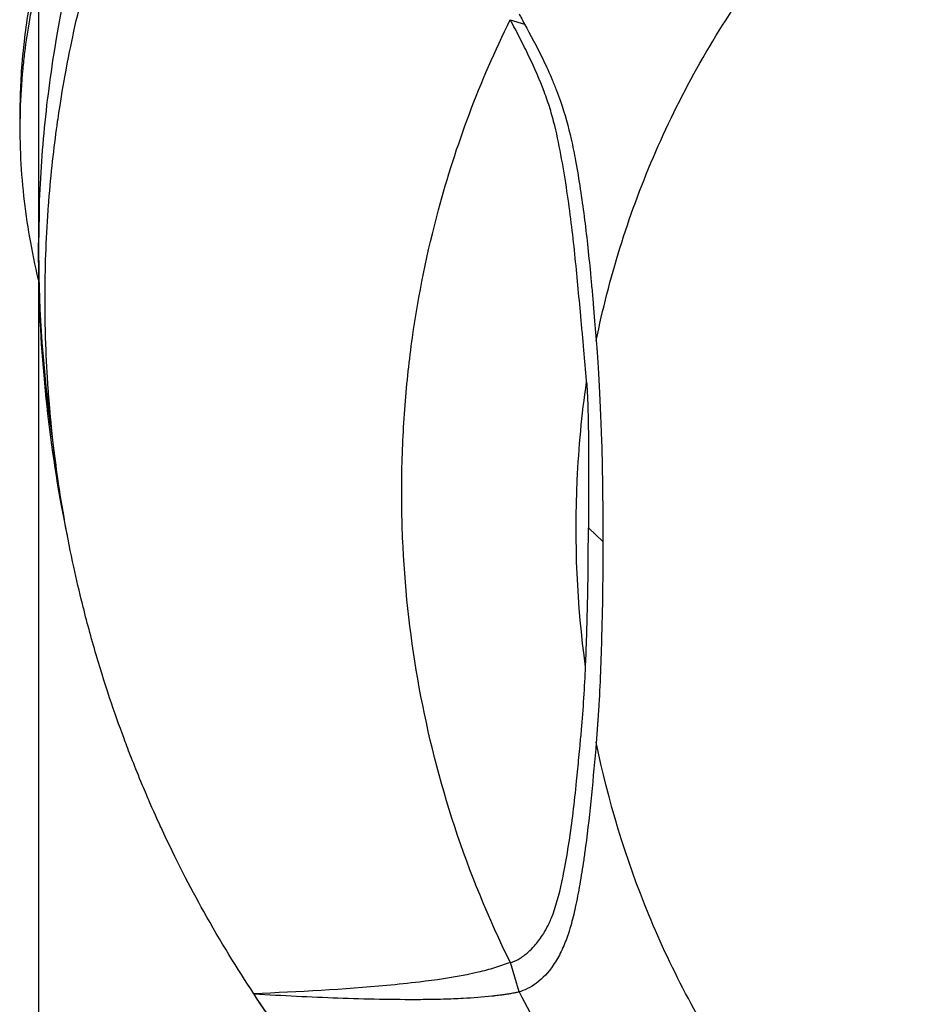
# Model space of a CAD drawing. Header units: millimetres. Extents: x 0 to 4378, y 0 to 2376.
# Tile 235 of 256: x 2155 to 2197, y 1161 to 1207. Entities that reach past the tile are written whole.
import ezdxf

# ---------------------------------------------------------------- set-up
doc = ezdxf.new("R2010")
doc.units = ezdxf.units.MM
doc.header["$LTSCALE"] = 0.2

# ---------------------------------------------------------------- blocks, each defined once
blk = doc.blocks.new('A$C8e57dc05')
for p, q in [((-59, 614.2), (-59, 594.2)), ((-36.925, 605.023), (-36.251, 604.815)), ((-37.737, 603.294), (-37.737, 603.294)), ((-59.86, 599.939), (-59.86, 600.646)), ((-38.793, 600.73), (-38.793, 600.73)), ((-40.341, 595.893), (-40.341, 595.893)), ((-59, 594.2), (-59, 531)), ((-58.989, 592.778), (-58.989, 592.779)), ((-33.265, 581.235), (-32.586, 580.608)), ((-41.464, 575.493), (-41.464, 575.492)), ((-41.459, 575.46), (-41.459, 575.46)), ((-36.509, 559.519), (-36.916, 560.894)), ((-48.916, 559.417), (-48.924, 559.439))]:
    blk.add_line(p, q)
for radius, start, end in [(59, 178.09595, 180), (59, 180.17099, 188.15054), (41.725, 185.7409, 185.742), (42.5, 189.9856, 189.9857), (59, 188.71793, 188.71853)]:
    blk.add_arc((0, 594.2), radius, start, end)
blk.add_ellipse((28.277, 589.503), major_axis=(67.387, 24), ratio=0.819109, start_param=3.252927, end_param=3.398786)
for points, knots in [([(-58.489, 586.477), (-58.827, 589.044), (-58.998, 591.621), (-58.999, 594.198), (-59, 595.598), (-58.951, 596.998), (-58.852, 598.397), (-58.753, 599.795), (-58.604, 601.191), (-58.404, 602.584), (-58.005, 605.37), (-57.403, 608.141), (-56.595, 610.882), (-55.786, 613.623), (-54.776, 616.335), (-53.546, 618.997), (-52.931, 620.327), (-52.261, 621.645), (-51.534, 622.948), (-50.807, 624.25), (-50.023, 625.536), (-49.181, 626.803)], [-0.615061, -0.615061, -0.615061, -0.615061, -0.5, -0.5, -0.5, -0.4375, -0.4375, -0.4375, -0.375, -0.375, -0.375, -0.25, -0.25, -0.25, -0.125, -0.125, -0.125, -0.0625, -0.0625, -0.0625, 0, 0, 0, 0]), ([(-48.924, 559.439), (-49.7, 560.61), (-50.489, 561.89), (-51.266, 563.283), (-51.892, 564.406), (-52.574, 565.714), (-53.269, 567.217), (-53.351, 567.395), (-53.529, 567.778), (-53.786, 568.37), (-53.893, 568.615), (-54.014, 568.895), (-54.146, 569.212), (-54.49, 570.036), (-54.749, 570.708), (-54.942, 571.224), (-55.339, 572.283), (-55.814, 573.637), (-56.302, 575.294), (-56.537, 576.091), (-56.752, 576.887), (-56.95, 577.679), (-57.094, 578.258), (-57.229, 578.836), (-57.354, 579.412), (-57.654, 580.791), (-57.902, 582.176), (-58.101, 583.565), (-58.173, 584.066), (-58.251, 584.662), (-58.329, 585.351), (-58.421, 586.168), (-58.474, 586.784), (-58.507, 587.197), (-58.528, 587.458), (-58.541, 587.639), (-58.549, 587.738), (-58.599, 588.435), (-58.636, 589.132), (-58.661, 589.83), (-58.695, 590.766), (-58.699, 591.464), (-58.699, 591.922), (-58.699, 591.944), (-58.699, 591.966), (-58.699, 591.988), (-58.698, 593.359), (-58.65, 594.721), (-58.553, 596.104), (-58.537, 596.331), (-58.519, 596.555), (-58.501, 596.776), (-58.395, 598.065), (-58.256, 599.238), (-58.108, 600.273), (-58.068, 600.547), (-58, 601.014), (-57.89, 601.67), (-57.855, 601.877), (-57.816, 602.103), (-57.772, 602.348), (-57.616, 603.212), (-57.473, 603.901), (-57.36, 604.416), (-57.029, 605.94), (-56.667, 607.308), (-56.308, 608.527), (-56.09, 609.264), (-55.843, 610.052), (-55.558, 610.892), (-55.372, 611.44), (-55.17, 612.008), (-54.949, 612.598), (-54.696, 613.274), (-54.431, 613.946), (-54.153, 614.614), (-53.874, 615.283), (-53.582, 615.949), (-53.276, 616.613), (-53.091, 617.014), (-52.909, 617.399), (-52.729, 617.765), (-52.205, 618.841), (-51.712, 619.768), (-51.275, 620.551), (-50.584, 621.791), (-49.809, 623.074), (-48.936, 624.394)], [-1, -1, -1, -1, -0.9375, -0.9375, -0.9375, -0.875, -0.875, -0.875, -0.8528979, -0.8528979, -0.8528979, -0.84375, -0.84375, -0.84375, -0.8125, -0.8125, -0.8125, -0.75, -0.75, -0.75, -0.7138981, -0.7138981, -0.7138981, -0.6875, -0.6875, -0.6875, -0.625, -0.625, -0.625, -0.5982143, -0.5982143, -0.5982143, -0.5763525, -0.5763525, -0.5763525, -0.5625, -0.5625, -0.5625, -0.53125, -0.53125, -0.53125, -0.5, -0.5, -0.5, -0.4990096, -0.4990096, -0.4990096, -0.4375, -0.4375, -0.4375, -0.4283694, -0.4283694, -0.4283694, -0.375, -0.375, -0.375, -0.3512462, -0.3512462, -0.3512462, -0.34375, -0.34375, -0.34375, -0.3125, -0.3125, -0.3125, -0.25, -0.25, -0.25, -0.2121786, -0.2121786, -0.2121786, -0.1875, -0.1875, -0.1875, -0.15625, -0.15625, -0.15625, -0.125, -0.125, -0.125, -0.1091039, -0.1091039, -0.1091039, -0.0625, -0.0625, -0.0625, 0, 0, 0, 0]), ([(-59.86, 600.646), (-59.86, 601.019), (-59.853, 601.393), (-59.821, 602.219), (-59.793, 602.673), (-59.746, 603.228), (-59.737, 603.331), (-59.709, 603.622), (-59.689, 603.811), (-59.614, 604.456), (-59.549, 604.916), (-59.434, 605.62), (-59.389, 605.869), (-59.326, 606.201), (-59.309, 606.287), (-59.283, 606.419), (-59.274, 606.463), (-59.245, 606.605), (-59.224, 606.706), (-59.17, 606.957), (-59.136, 607.114), (-59.068, 607.425), (-59.034, 607.575), (-59, 607.724)], [-4.8416066, -4.8416066, -4.8416066, -4.8416066, -4.7988656, -4.7988656, -4.7469126, -4.7469126, -4.7350389, -4.7350389, -4.7132784, -4.7132784, -4.660559, -4.660559, -4.6314054, -4.6314054, -4.6209621, -4.6209621, -4.6158095, -4.6158095, -4.6038241, -4.6038241, -4.5857751, -4.5857751, -4.569121, -4.569121, -4.569121, -4.569121]), ([(-59.006, 592.852), (-59.309, 594.181), (-59.551, 595.51), (-59.833, 598.094), (-59.886, 599.421), (-59.831, 601.406), (-59.79, 602.063), (-59.703, 602.977), (-59.675, 603.235), (-59.581, 604), (-59.505, 604.505), (-59.387, 605.17), (-59.358, 605.326), (-59.307, 605.594), (-59.285, 605.702), (-59.241, 605.915), (-59.219, 606.019), (-59.175, 606.228), (-59.152, 606.336), (-59.087, 606.633), (-59.044, 606.825), (-59, 607.017)], [0.3143687, 0.3143687, 0.3143687, 0.3143687, 0.3447473, 0.3447473, 0.3768428, 0.3768428, 0.3928613, 0.3928613, 0.3992061, 0.3992061, 0.4115742, 0.4115742, 0.4153435, 0.4153435, 0.4181398, 0.4181398, 0.4207138, 0.4207138, 0.4231441, 0.4231441, 0.4275872, 0.4275872, 0.4275872, 0.4275872]), ([(-32.897, 590.007), (-32.304, 592.909), (-31.423, 595.782), (-30.223, 598.588), (-29.024, 601.394), (-27.507, 604.133), (-25.65, 606.755)], [0, 0, 0, 0, 0.5000001, 0.5000001, 0.5000001, 1, 1, 1, 1]), ([(-36.509, 605.302), (-36.481, 605.248), (-36.452, 605.193), (-36.424, 605.139), (-36.367, 605.031), (-36.309, 604.923), (-36.251, 604.815)], [-1, -1, -1, -1, -0.667725, -0.667725, -0.667725, 0, 0, 0, 0]), ([(-36.916, 560.894), (-37.945, 562.977), (-38.81, 565.101), (-39.518, 567.25), (-40.226, 569.399), (-40.777, 571.574), (-41.178, 573.763), (-41.579, 575.952), (-41.831, 578.153), (-41.94, 580.36), (-41.994, 581.464), (-42.014, 582.56), (-41.997, 583.669), (-41.981, 584.777), (-41.929, 585.896), (-41.845, 586.977), (-41.762, 588.057), (-41.647, 589.099), (-41.499, 590.145), (-41.217, 592.138), (-40.812, 594.146), (-40.28, 596.124), (-39.874, 597.632), (-39.393, 599.132), (-38.835, 600.617), (-38.277, 602.102), (-37.641, 603.572), (-36.925, 605.023)], [0, 0, 0, 0, 0.1448174, 0.1448174, 0.1448174, 0.2896349, 0.2896349, 0.2896349, 0.4344523, 0.4344523, 0.4344523, 0.506861, 0.506861, 0.506861, 0.5792697, 0.5792697, 0.5792697, 0.6516784, 0.6516784, 0.6516784, 0.7896349, 0.7896349, 0.7896349, 0.8948175, 0.8948175, 0.8948175, 1, 1, 1, 1]), ([(-33.349, 588.061), (-33.356, 588.147), (-33.362, 588.233), (-33.369, 588.319), (-33.405, 588.791), (-33.444, 589.263), (-33.488, 589.737), (-33.509, 589.974), (-33.531, 590.211), (-33.555, 590.449), (-33.579, 590.686), (-33.6, 590.925), (-33.622, 591.163), (-33.666, 591.64), (-33.709, 592.119), (-33.755, 592.6), (-33.845, 593.562), (-33.942, 594.533), (-34.064, 595.517), (-34.125, 596.009), (-34.192, 596.505), (-34.267, 597.005), (-34.343, 597.505), (-34.425, 598.009), (-34.517, 598.519), (-34.609, 599.029), (-34.711, 599.544), (-34.84, 600.067), (-34.905, 600.329), (-34.977, 600.592), (-35.059, 600.858), (-35.141, 601.123), (-35.233, 601.391), (-35.335, 601.66), (-35.538, 602.2), (-35.778, 602.748), (-36.046, 603.308), (-36.18, 603.587), (-36.321, 603.87), (-36.468, 604.156), (-36.541, 604.299), (-36.616, 604.443), (-36.692, 604.588), (-36.768, 604.732), (-36.845, 604.878), (-36.925, 605.023)], [-1, -1, -1, -1, -0.983668, -0.983668, -0.983668, -0.894243, -0.894243, -0.894243, -0.849531, -0.849531, -0.849531, -0.804819, -0.804819, -0.804819, -0.715395, -0.715395, -0.715395, -0.536546, -0.536546, -0.536546, -0.447122, -0.447122, -0.447122, -0.357697, -0.357697, -0.357697, -0.268273, -0.268273, -0.268273, -0.223561, -0.223561, -0.223561, -0.178849, -0.178849, -0.178849, -0.089424, -0.089424, -0.089424, -0.044712, -0.044712, -0.044712, -0.022356, -0.022356, -0.022356, 0, 0, 0, 0]), ([(-36.251, 604.815), (-35.992, 604.334), (-35.68, 603.771), (-35.294, 602.967), (-35.228, 602.826), (-35.094, 602.528), (-35.026, 602.371), (-34.89, 602.046), (-34.822, 601.877), (-34.694, 601.54), (-34.633, 601.372), (-34.365, 600.601), (-34.203, 600.019), (-33.991, 599.091), (-33.924, 598.755), (-33.785, 597.992), (-33.711, 597.535), (-33.579, 596.665), (-33.52, 596.244), (-33.407, 595.375), (-33.355, 594.941), (-33.258, 594.06), (-33.212, 593.61), (-33.146, 592.927), (-33.124, 592.689), (-33.081, 592.207), (-33.06, 591.961), (-32.993, 591.176), (-32.95, 590.652), (-32.908, 590.134), (-32.902, 590.062), (-32.897, 590.007)], [0, 0, 0, 0, 0.166642, 0.166642, 0.202724, 0.202724, 0.243109, 0.243109, 0.287119, 0.287119, 0.331501, 0.331501, 0.492861, 0.492861, 0.584529, 0.584529, 0.704765, 0.704765, 0.820318, 0.820318, 0.936351, 0.936351, 1.057692, 1.057692, 1.122476, 1.122476, 1.189603, 1.189603, 1.342252, 1.342252, 1.371829, 1.371829, 1.371829, 1.371829]), ([(-57.62, 580.708), (-57.752, 581.341), (-57.874, 581.974), (-57.986, 582.608), (-58.663, 586.435), (-59, 590.308), (-59, 594.2)], [0.9284857, 0.9284857, 0.9284857, 0.9284857, 0.93864943, 0.93864943, 0.93864943, 1, 1, 1, 1]), ([(-32.897, 590.007), (-32.828, 589.142), (-32.718, 587.546), (-32.602, 583.743), (-32.585, 582.175), (-32.586, 580.608)], [-1.613582, -1.613582, -1.613582, -1.613582, -0.664785, -0.664785, 0, 0, 0, 0]), ([(-33.397, 574.741), (-33.799, 577.645), (-33.921, 580.568), (-33.786, 583.476), (-33.715, 585.005), (-33.571, 586.535), (-33.349, 588.06)], [0, 0, 0, 0, 0.6554797, 0.6554797, 0.6554797, 0.9999911, 0.9999911, 0.9999911, 0.9999911]), ([(-33.349, 588.061), (-33.339, 587.919), (-33.33, 587.777), (-33.316, 587.515), (-33.308, 587.366), (-33.29, 586.92), (-33.282, 586.61), (-33.263, 585.787), (-33.258, 585.218), (-33.252, 583.456), (-33.263, 582.32), (-33.265, 581.235)], [-0.8953646, -0.8953646, -0.8953646, -0.8953646, -0.8317746, -0.8317746, -0.7780659, -0.7780659, -0.6796619, -0.6796619, -0.4602492, -0.4602492, 0, 0, 0, 0]), ([(-33.397, 574.741), (-33.385, 575.012), (-33.374, 575.282), (-33.355, 575.804), (-33.345, 576.077), (-33.32, 576.906), (-33.306, 577.447), (-33.275, 579.07), (-33.265, 580.153), (-33.265, 581.235)], [0.000001, 0.000001, 0.000001, 0.000001, 0.1148104, 0.1148104, 0.2214345, 0.2214345, 0.4221153, 0.4221153, 0.823475, 0.823475, 0.823475, 0.823475]), ([(-32.586, 580.608), (-32.587, 579.041), (-32.606, 577.474), (-32.663, 575.515), (-32.676, 575.124), (-32.716, 574.1), (-32.742, 573.552), (-32.792, 572.676), (-32.81, 572.383), (-32.841, 571.933), (-32.852, 571.789), (-32.873, 571.502), (-32.884, 571.356), (-32.897, 571.209)], [-1.142804, -1.142804, -1.142804, -1.142804, -0.592912, -0.592912, -0.45543, -0.45543, -0.23364, -0.23364, -0.121763, -0.121763, -0.062324, -0.062324, -0.00003, -0.00003, -0.00003, -0.00003]), ([(-36.916, 560.894), (-36.865, 560.907), (-36.814, 560.923), (-36.713, 560.964), (-36.661, 560.988), (-36.576, 561.032), (-36.541, 561.051), (-36.361, 561.158), (-36.216, 561.266), (-35.98, 561.476), (-35.884, 561.575), (-35.657, 561.831), (-35.529, 561.999), (-35.38, 562.229), (-35.347, 562.281), (-35.238, 562.464), (-35.166, 562.599), (-35.062, 562.819), (-35.027, 562.901), (-34.782, 563.498), (-34.636, 564.074), (-34.47, 564.839), (-34.434, 565.018), (-34.313, 565.638), (-34.235, 566.087), (-34.095, 567), (-34.033, 567.459), (-33.918, 568.403), (-33.865, 568.891), (-33.796, 569.573), (-33.777, 569.767), (-33.741, 570.134), (-33.724, 570.309), (-33.669, 570.895), (-33.639, 571.221), (-33.607, 571.56), (-33.595, 571.682), (-33.503, 572.695), (-33.437, 573.862), (-33.397, 574.741)], [-1.416337, -1.416337, -1.416337, -1.416337, -1.398932, -1.398932, -1.380652, -1.380652, -1.367794, -1.367794, -1.313038, -1.313038, -1.272781, -1.272781, -1.213268, -1.213268, -1.196077, -1.196077, -1.154545, -1.154545, -1.130465, -1.130465, -0.980623, -0.980623, -0.935487, -0.935487, -0.825371, -0.825371, -0.71547, -0.71547, -0.6014, -0.6014, -0.556109, -0.556109, -0.516092, -0.516092, -0.424444, -0.424444, -0.373187, -0.373187, 0, 0, 0, 0]), ([(-32.897, 571.209), (-33.037, 569.552), (-33.187, 567.914), (-33.425, 566.115), (-33.454, 565.906), (-33.54, 565.318), (-33.601, 564.938), (-33.7, 564.372), (-33.733, 564.191), (-33.802, 563.832), (-33.838, 563.654), (-33.94, 563.184), (-34.009, 562.896), (-34.137, 562.45), (-34.187, 562.29), (-34.285, 562.01), (-34.331, 561.89), (-34.429, 561.652), (-34.481, 561.534), (-34.649, 561.19), (-34.774, 560.972), (-35.137, 560.441), (-35.396, 560.155), (-35.95, 559.74), (-36.29, 559.579), (-36.509, 559.519)], [0, 0, 0, 0, 0.704884, 0.704884, 0.798881, 0.798881, 0.96881, 0.96881, 1.049234, 1.049234, 1.129494, 1.129494, 1.263271, 1.263271, 1.33961, 1.33961, 1.39992, 1.39992, 1.461242, 1.461242, 1.58275, 1.58275, 1.779675, 1.779675, 1.957146, 1.957146, 1.957146, 1.957146]), ([(-26.3, 555.405), (-27.97, 557.896), (-29.343, 560.485), (-30.435, 563.132), (-31.527, 565.778), (-32.34, 568.481), (-32.897, 571.209)], [0, 0, 0, 0, 0.5000002, 0.5000002, 0.5000002, 0.9999945, 0.9999945, 0.9999945, 0.9999945]), ([(-36.916, 560.894), (-37.044, 560.853), (-37.172, 560.81), (-37.41, 560.731), (-37.527, 560.691), (-37.911, 560.572), (-38.163, 560.504), (-38.602, 560.399), (-38.778, 560.36), (-39.67, 560.18), (-40.419, 560.075), (-41.676, 559.925), (-42.184, 559.872), (-44.705, 559.635), (-46.831, 559.519), (-48.924, 559.439)], [-2.328232, -2.328232, -2.328232, -2.328232, -2.236921, -2.236921, -2.146631, -2.146631, -1.979175, -1.979175, -1.86867, -1.86867, -1.427637, -1.427637, -1.135586, -1.135586, -0.000019, -0.000019, -0.000019, -0.000019]), ([(-36.509, 559.519), (-36.554, 559.508), (-36.647, 559.489), (-36.68, 559.482), (-36.685, 559.481), (-36.771, 559.463), (-36.842, 559.451), (-36.923, 559.437), (-36.944, 559.433), (-37.017, 559.421), (-37.069, 559.413), (-37.189, 559.395), (-37.259, 559.385), (-37.427, 559.363), (-37.521, 559.351), (-37.671, 559.333), (-37.725, 559.327), (-38.221, 559.272), (-38.667, 559.237), (-39.428, 559.197), (-39.734, 559.185), (-40.402, 559.166), (-40.778, 559.161), (-42.379, 559.151), (-43.711, 559.182), (-46.265, 559.275), (-47.571, 559.339), (-48.916, 559.417)], [-2.292528, -2.292528, -2.292528, -2.292528, -2.286102, -2.286102, -2.268778, -2.268778, -2.21392, -2.21392, -2.200352, -2.200352, -2.166284, -2.166284, -2.122718, -2.122718, -2.066862, -2.066862, -2.035032, -2.035032, -1.780722, -1.780722, -1.611184, -1.611184, -1.416336, -1.416336, -0.709611, -0.709611, -0.000052, -0.000052, -0.000052, -0.000052]), ([(-18.15, 535.983), (-18.369, 536.051), (-18.588, 536.128), (-18.805, 536.205), (-18.914, 536.243), (-19.023, 536.282), (-19.131, 536.32), (-19.239, 536.358), (-19.347, 536.395), (-19.455, 536.433), (-19.886, 536.585), (-20.313, 536.743), (-20.737, 536.907), (-21.585, 537.233), (-22.419, 537.58), (-23.238, 537.939), (-24.058, 538.299), (-24.864, 538.668), (-25.655, 539.047), (-26.446, 539.427), (-27.223, 539.818), (-27.985, 540.225), (-28.366, 540.428), (-28.743, 540.636), (-29.116, 540.848), (-29.303, 540.954), (-29.488, 541.064), (-29.672, 541.173), (-29.857, 541.283), (-30.04, 541.393), (-30.222, 541.504), (-30.952, 541.948), (-31.668, 542.404), (-32.368, 542.87), (-33.768, 543.804), (-35.109, 544.78), (-36.39, 545.795), (-38.951, 547.823), (-41.271, 550.002), (-43.353, 552.288), (-44.394, 553.431), (-45.376, 554.6), (-46.302, 555.791), (-47.228, 556.982), (-48.099, 558.199), (-48.916, 559.417)], [0, 0, 0, 0, 0.015625, 0.015625, 0.015625, 0.023438, 0.023438, 0.023438, 0.03125, 0.03125, 0.03125, 0.0625, 0.0625, 0.0625, 0.125, 0.125, 0.125, 0.1875, 0.1875, 0.1875, 0.25, 0.25, 0.25, 0.28125, 0.28125, 0.28125, 0.296875, 0.296875, 0.296875, 0.3125, 0.3125, 0.3125, 0.375, 0.375, 0.375, 0.5, 0.5, 0.5, 0.75, 0.75, 0.75, 0.875, 0.875, 0.875, 1, 1, 1, 1]), ([(48.732, 559.14), (46.901, 556.364), (44.857, 553.767), (42.603, 551.353), (42.512, 551.256), (42.421, 551.159), (42.329, 551.062), (39.71, 548.296), (36.772, 545.745), (33.652, 543.539), (33.555, 543.47), (33.458, 543.402), (33.36, 543.334), (30.198, 541.127), (26.847, 539.253), (23.308, 537.71), (23.233, 537.678), (23.158, 537.645), (23.082, 537.613), (19.489, 536.066), (15.699, 534.871), (11.886, 534.079), (11.854, 534.072), (11.822, 534.065), (11.79, 534.059), (7.944, 533.266), (4.031, 532.86), (0.049, 532.857), (0.024, 532.857), (0, 532.857), (-0.025, 532.857), (-3.983, 532.859), (-7.892, 533.258), (-11.753, 534.051), (-11.832, 534.067), (-11.91, 534.084), (-11.989, 534.1), (-15.793, 534.898), (-19.507, 536.077), (-23.036, 537.593), (-23.155, 537.644), (-23.273, 537.695), (-23.39, 537.747), (-27.014, 539.332), (-30.499, 541.299), (-33.762, 543.617), (-36.859, 545.818), (-39.701, 548.29), (-42.288, 551.018), (-42.412, 551.149), (-42.535, 551.28), (-42.658, 551.412), (-44.898, 553.818), (-46.96, 556.449), (-48.779, 559.213)], [0.1952757, 0.1952757, 0.1952757, 0.1952757, 0.2478794, 0.2478794, 0.2478794, 0.25, 0.25, 0.25, 0.3106171, 0.3106171, 0.3106171, 0.3125, 0.3125, 0.3125, 0.3737034, 0.3737034, 0.3737034, 0.375, 0.375, 0.375, 0.4369794, 0.4369794, 0.4369794, 0.4375, 0.4375, 0.4375, 0.5, 0.5, 0.5, 0.5003876, 0.5003876, 0.5003876, 0.5625, 0.5625, 0.5625, 0.5637682, 0.5637682, 0.5637682, 0.625, 0.625, 0.625, 0.6270506, 0.6270506, 0.6270506, 0.6901228, 0.6901228, 0.6901228, 0.75, 0.75, 0.75, 0.7528673, 0.7528673, 0.7528673, 0.8051833, 0.8051833, 0.8051833, 0.8051833])]:
    blk.add_open_spline(points, degree=3, knots=knots)
for points in [[(-59, 594.024), (-59, 594.083), (-59, 594.141), (-59, 594.2)], [(-58.189, 584.207), (-58.289, 584.964), (-58.389, 585.72), (-58.489, 586.477)], [(-48.921, 559.43), (-48.974, 559.512), (-49.027, 559.594), (-49.08, 559.676)]]:
    blk.add_open_spline(points, degree=3)

msp = doc.modelspace()

# ---------------------------------------------------------------- block references
msp.add_blockref('A$C8e57dc05', (2214.674, 602.257))

doc.saveas('drawing.dxf')
